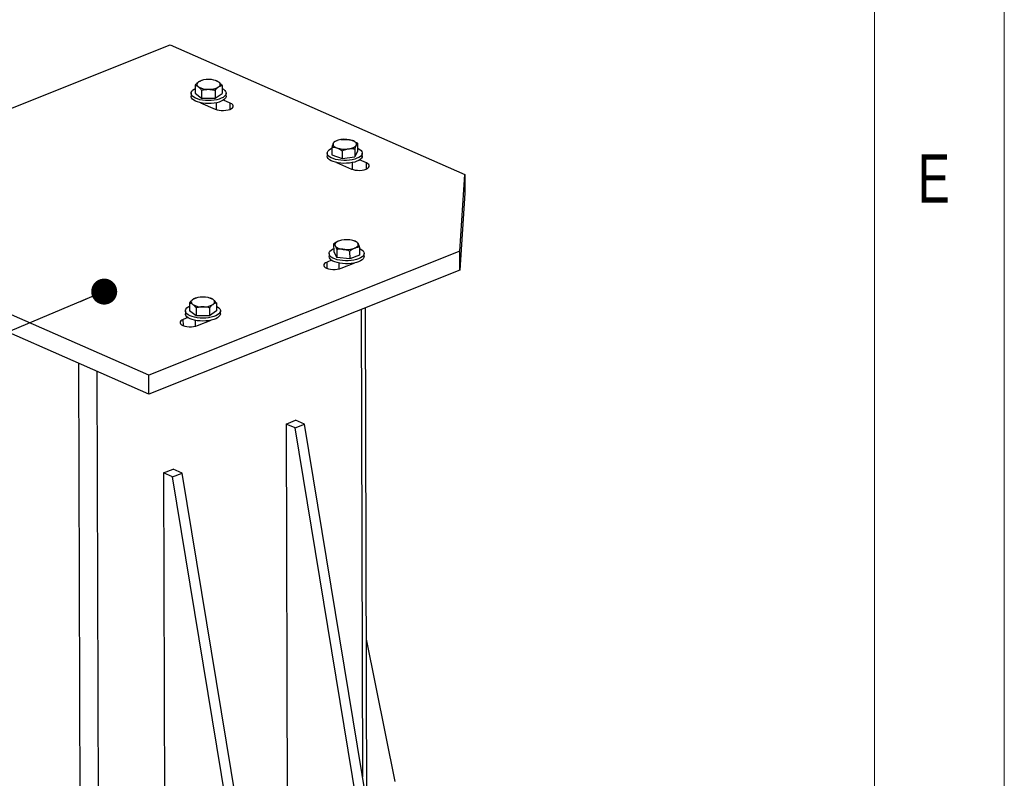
# Model space of a CAD drawing. Header units: millimetres. Extents: x 5 to 589, y 5 to 415.
# Tile 60 of 95: x 551 to 589, y 162 to 191. Entities that reach past the tile are written whole.
import ezdxf

# ---------------------------------------------------------------- set-up
doc = ezdxf.new("R2010")
doc.units = ezdxf.units.MM
doc.layers.add('NOTES', color=6, linetype='Continuous')
doc.layers.add('TRAIT-FORT', color=4, linetype='Continuous', lineweight=25)
doc.styles.add('SLDTEXTSTYLE0', font='TXT', dxfattribs={"width": 0.75})
doc.dimstyles.new('SLDDIMSTYLE7', dxfattribs={"dimtxt": 0.18, "dimasz": 1, "dimexe": 0, "dimexo": 0.0625, "dimgap": 0, "dimtad": 0, "dimtih": 1, "dimtoh": 1, "dimdec": 0, "dimrnd": 1e-09, "dimzin": 0, "dimdsep": 46, "dimtxsty": 'Standard', "dimblk1": 'DOT', "dimblk2": 'DOT', "dimsah": 1, "dimcen": 0.09, "dimadec": 0, "dimazin": 0, "dimtfac": 1, "dimtdec": 0, "dimtofl": 0, "dimtmove": 0, "dimatfit": 3, "dimldrblk": 'DOT', "dimfxl": 0, "dimfrac": 2, "dimtolj": 1, "dimtzin": 0, "dimarcsym": 0})

# ---------------------------------------------------------------- blocks, each defined once
blk = doc.blocks.new('_Dot')
at = {"color": 0, "linetype": 'ByBlock', "lineweight": -2}
blk.add_line((-0.5, 0), (-1, 0), dxfattribs=at)
at = {"color": 0, "linetype": 'ByBlock', "const_width": 0.5}
blk.add_lwpolyline([(-0.25, 0, 1), (0.25, 0, 1)], format="xyb", close=True, dxfattribs=at)

msp = doc.modelspace()

# ---------------------------------------------------------------- linework, layer by layer
at = {"color": 7, "linetype": 'Continuous', "lineweight": 18}
for p, q in [((589, 5), (589, 415)), ((584, 10), (584, 410))]:
    msp.add_line(p, q, dxfattribs=at)
at = {"layer": 'TRAIT-FORT', "color": 4, "linetype": 'Continuous', "lineweight": 25}
for p, q in [((541.2771, 184.1626), (556.8838, 190.3834)), ((556.8838, 190.3834), (568.2325, 185.3999)), ((557.8466, 188.8282), (557.8474, 188.5241)), ((558.0941, 189.0108), (558.0733, 189.0042)), ((558.663, 189.0042), (558.637, 189.0123)), ((558.8856, 188.8217), (558.8864, 188.5176)), ((557.6919, 188.519), (557.6922, 188.4054)), ((557.8474, 188.5241), (558.098, 188.3343)), ((558.0972, 188.6384), (558.098, 188.3343)), ((558.6167, 188.6352), (558.6175, 188.331)), ((558.6175, 188.331), (558.8864, 188.5176)), ((559.0422, 188.4092), (559.0419, 188.5227)), ((558.0563, 188.156), (558.6224, 187.9074)), ((558.0679, 188.1536), (558.0679, 188.1509)), ((558.098, 188.3343), (558.6175, 188.331)), ((558.6687, 187.8901), (558.6679, 188.1552)), ((559.2031, 188.1389), (558.9356, 188.2563)), ((559.2038, 187.909), (559.2031, 188.1389)), ((563.3351, 186.7093), (563.3202, 186.7046)), ((563.8788, 186.7106), (563.8781, 186.7108)), ((564.0994, 186.5942), (564.1002, 186.29)), ((562.933, 186.2175), (562.9333, 186.1039)), ((563.1149, 186.4528), (563.1157, 186.1486)), ((563.1157, 186.1486), (563.5059, 186.006)), ((563.505, 186.3101), (563.5059, 186.006)), ((563.9973, 186.3808), (563.9982, 186.0767)), ((564.1002, 186.29), (563.9982, 186.0767)), ((564.2833, 186.1077), (564.283, 186.2212)), ((563.2974, 185.8545), (563.8635, 185.6059)), ((563.309, 185.8521), (563.309, 185.8494)), ((563.5059, 186.006), (563.9982, 186.0767)), ((563.9097, 185.5885), (563.909, 185.8537)), ((564.4442, 185.8374), (564.1767, 185.9548)), ((564.4448, 185.6075), (564.4442, 185.8374)), ((568.0421, 182.443), (568.2325, 185.3999)), ((568.2325, 185.3999), (568.2345, 184.6732)), ((568.2345, 184.6732), (568.0441, 181.7163)), ((556.0648, 177.6689), (541.2771, 184.1626)), ((556.0668, 176.9422), (541.2791, 183.436)), ((563.1818, 182.7209), (563.1827, 182.4168)), ((563.9682, 182.8409), (563.9502, 182.8466)), ((568.0421, 182.443), (556.0648, 177.6689)), ((563.0051, 182.3532), (563.0054, 182.2397)), ((563.1827, 182.4168), (563.3013, 182.2055)), ((563.3004, 182.5096), (563.3013, 182.2055)), ((563.7978, 182.4479), (563.7987, 182.1438)), ((564.1767, 182.5975), (564.1775, 182.2934)), ((564.3554, 182.2434), (564.3551, 182.357)), ((568.0441, 181.7163), (568.0421, 182.443)), ((563.1003, 182.0959), (562.9257, 182.0263)), ((562.9263, 181.7831), (562.9257, 182.0263)), ((563.7987, 182.1438), (563.3013, 182.2055)), ((563.3811, 181.9878), (563.3818, 181.7567)), ((563.4759, 181.7846), (564.0005, 181.9937)), ((564.1775, 182.2934), (563.7987, 182.1438)), ((563.9811, 181.986), (563.9811, 181.9895)), ((568.0441, 181.7163), (556.0668, 176.9422)), ((557.6283, 180.4538), (557.6292, 180.1497)), ((557.876, 180.6403), (557.8532, 180.633)), ((558.4427, 180.6344), (558.4189, 180.6418)), ((558.6676, 180.4551), (558.6684, 180.1509)), ((557.4738, 180.1485), (557.4741, 180.0349)), ((557.8878, 179.9618), (557.6292, 180.1497)), ((557.887, 180.2659), (557.8878, 179.9618)), ((558.4066, 180.2665), (558.4074, 179.9624)), ((558.6684, 180.1509), (558.4074, 179.9624)), ((558.8241, 180.0387), (558.8238, 180.1522)), ((564.3, 162.2147), (564.2501, 180.204)), ((564.4592, 161.249), (564.4065, 180.2664)), ((557.569, 179.8911), (557.3944, 179.8215)), ((557.395, 179.5783), (557.3944, 179.8215)), ((557.8498, 179.783), (557.8505, 179.5519)), ((558.4074, 179.9624), (557.8878, 179.9618)), ((557.9446, 179.5799), (558.4692, 179.789)), ((558.4498, 179.7812), (558.4498, 179.7847)), ((553.4402, 154.7397), (553.3753, 178.1241)), ((554.1471, 154.7333), (554.083, 177.8134)), ((556.0668, 176.9422), (556.0648, 177.6689)), ((561.3556, 175.7933), (561.7185, 175.9379)), ((562.0624, 175.7869), (561.7185, 175.9379)), ((561.3556, 175.7933), (561.4047, 158.0809)), ((561.6995, 175.6422), (561.3556, 175.7933)), ((561.6995, 175.6422), (562.0624, 175.7869)), ((564.8437, 156.5707), (561.6995, 175.6422)), ((565.2067, 156.7154), (562.0624, 175.7869)), ((556.6373, 173.9125), (557.0002, 174.0572)), ((557.3441, 173.9062), (557.0002, 174.0572)), ((556.6373, 173.9125), (556.6864, 156.2002)), ((556.9812, 173.7615), (556.6373, 173.9125)), ((556.9812, 173.7615), (557.3441, 173.9062)), ((560.1254, 154.69), (556.9812, 173.7615)), ((560.4884, 154.8347), (557.3441, 173.9062)), ((565.5495, 162.0378), (564.4418, 167.52))]:
    msp.add_line(p, q, dxfattribs=at)
at = {"layer": 'TRAIT-FORT', "color": 4, "linetype": 'Continuous', "lineweight": 25, "flags": 128}
for points in [[(557.9809, 188.958), (557.9538, 188.9361), (557.9338, 188.9129), (557.9211, 188.8888), (557.9161, 188.8643), (557.9187, 188.8397), (557.929, 188.8155), (557.9468, 188.792), (557.9718, 188.7698)], [(558.751, 188.765), (558.7781, 188.7869), (558.7982, 188.8101), (558.8108, 188.8341), (558.8159, 188.8587), (558.8132, 188.8833), (558.8029, 188.9075), (558.7851, 188.9309), (558.7602, 188.9532)], [(559.0422, 188.4092), (559.0389, 188.3808), (559.0187, 188.3349), (558.9807, 188.2909), (558.926, 188.2502), (558.856, 188.2137), (558.7727, 188.1825), (558.6784, 188.1575), (558.5756, 188.1392), (558.467, 188.1283), (558.3558, 188.125), (558.2449, 188.1294), (558.1373, 188.1413), (558.036, 188.1606), (557.9437, 188.1865), (557.8629, 188.2185), (557.796, 188.2556), (557.7446, 188.2969), (557.7102, 188.3411), (557.6937, 188.3872), (557.6922, 188.4054)], [(558.8859, 188.7026), (558.9382, 188.6726), (558.9896, 188.6313), (559.024, 188.587), (559.0405, 188.5409), (559.0386, 188.4943), (559.0184, 188.4484), (558.9804, 188.4045), (558.9257, 188.3637), (558.8557, 188.3273), (558.7724, 188.2961), (558.6781, 188.271), (558.5752, 188.2528), (558.4667, 188.2419), (558.3555, 188.2385), (558.2445, 188.2429), (558.137, 188.2549), (558.0356, 188.2741), (557.9434, 188.3001), (557.8626, 188.332), (557.7957, 188.3692), (557.7443, 188.4104), (557.7099, 188.4547), (557.6934, 188.5008), (557.6953, 188.5474), (557.7155, 188.5933), (557.7534, 188.6372), (557.8082, 188.678), (557.8469, 188.6997)], [(558.6224, 187.9074), (558.6909, 187.8834), (558.7705, 187.8665), (558.8573, 187.8573), (558.9468, 187.8565), (559.0347, 187.8641), (559.1164, 187.8796), (559.1879, 187.9023), (559.2456, 187.9311), (559.2866, 187.9645), (559.3089, 188.0008), (559.3113, 188.0383), (559.2938, 188.075), (559.2571, 188.1091), (559.2031, 188.1389)], [(563.1658, 186.5959), (563.158, 186.5715), (563.1579, 186.5469), (563.1655, 186.5225), (563.1807, 186.4987), (563.2032, 186.476), (563.2325, 186.4548), (563.2683, 186.4353), (563.3098, 186.418)], [(563.463, 186.7379), (563.4086, 186.7284), (563.3575, 186.716), (563.3108, 186.701), (563.2691, 186.6835), (563.2332, 186.6639), (563.2037, 186.6425), (563.1811, 186.6197), (563.1658, 186.5959)], [(563.7511, 186.382), (563.8055, 186.3915), (563.8565, 186.4039), (563.9033, 186.419), (563.9449, 186.4364), (563.9808, 186.456), (564.0103, 186.4774), (564.0329, 186.5002), (564.0483, 186.524)], [(564.0483, 186.524), (564.056, 186.5484), (564.0561, 186.573), (564.0485, 186.5974), (564.0333, 186.6212), (564.0109, 186.6439), (563.9815, 186.6652), (563.9458, 186.6846), (563.9042, 186.702)], [(564.0999, 186.4138), (564.1297, 186.3997), (564.193, 186.3615), (564.2405, 186.3194), (564.2706, 186.2746), (564.2827, 186.2282), (564.2764, 186.1817), (564.2519, 186.1361), (564.2098, 186.0929), (564.1513, 186.053), (564.0779, 186.0178), (563.9918, 185.988), (563.8951, 185.9645), (563.7907, 185.948), (563.6812, 185.9389), (563.5698, 185.9374), (563.4594, 185.9436), (563.353, 185.9574), (563.2536, 185.9782), (563.1639, 186.0057), (563.0863, 186.039), (563.0229, 186.0772), (562.9755, 186.1193), (562.9453, 186.1641), (562.9332, 186.2104), (562.9395, 186.257), (562.9641, 186.3026), (563.0062, 186.3458), (563.0647, 186.3856), (563.115, 186.4111)], [(564.2833, 186.1077), (564.2767, 186.0681), (564.2522, 186.0226), (564.2101, 185.9793), (564.1516, 185.9395), (564.0782, 185.9042), (563.9921, 185.8744), (563.8954, 185.851), (563.791, 185.8344), (563.6815, 185.8253), (563.5701, 185.8238), (563.4597, 185.8301), (563.3533, 185.8438), (563.2539, 185.8647), (563.1642, 185.8922), (563.0866, 185.9255), (563.0232, 185.9637), (562.9758, 186.0058), (562.9456, 186.0506), (562.9335, 186.0969), (562.9333, 186.1039)], [(563.8635, 185.6059), (563.932, 185.5819), (564.0116, 185.5649), (564.0984, 185.5558), (564.1879, 185.555), (564.2757, 185.5626), (564.3575, 185.5781), (564.429, 185.6008), (564.4867, 185.6296), (564.5277, 185.663), (564.55, 185.6993), (564.5524, 185.7368), (564.5348, 185.7735), (564.4981, 185.8076), (564.4442, 185.8374)], [(563.3712, 182.8322), (563.331, 182.8142), (563.2967, 182.7941), (563.2691, 182.7723), (563.2484, 182.7492), (563.2351, 182.7252), (563.2294, 182.7006), (563.2314, 182.676), (563.241, 182.6518)], [(564.1173, 182.7397), (564.1001, 182.7632), (564.0758, 182.7856), (564.0446, 182.8064), (564.0072, 182.8253), (563.9642, 182.842), (563.9163, 182.8562), (563.8644, 182.8677), (563.8093, 182.8762)], [(563.9872, 182.5592), (564.0273, 182.5773), (564.0616, 182.5974), (564.0893, 182.6192), (564.1099, 182.6423), (564.1232, 182.6663), (564.1289, 182.6908), (564.1269, 182.7154), (564.1173, 182.7397)], [(564.0567, 182.1217), (563.9593, 182.0987), (563.8544, 182.0828), (563.7447, 182.0742), (563.6332, 182.0734), (563.523, 182.0802), (563.4171, 182.0945), (563.3184, 182.1159), (563.2295, 182.1439), (563.1529, 182.1776), (563.0907, 182.2161), (563.0446, 182.2585), (563.0158, 182.3035), (563.0052, 182.3499), (563.0129, 182.3964), (563.0389, 182.4418), (563.0823, 182.4848), (563.142, 182.5243), (563.1823, 182.5446)], [(563.241, 182.6518), (563.2582, 182.6283), (563.2825, 182.6059), (563.3137, 182.5851), (563.3511, 182.5662), (563.3941, 182.5494), (563.442, 182.5352), (563.4939, 182.5238), (563.549, 182.5153)], [(564.1768, 182.5474), (564.2073, 182.5326), (564.2695, 182.4941), (564.3156, 182.4517), (564.3444, 182.4067), (564.355, 182.3604), (564.3473, 182.3138), (564.3213, 182.2684), (564.2779, 182.2254), (564.2182, 182.1859), (564.1437, 182.151), (564.0567, 182.1217)], [(562.9257, 182.0263), (562.868, 181.9975), (562.8269, 181.9641), (562.8047, 181.9277), (562.8022, 181.8903), (562.8198, 181.8536), (562.8565, 181.8195), (562.9104, 181.7897), (562.9789, 181.7657), (563.0586, 181.7488), (563.1453, 181.7396), (563.2348, 181.7388), (563.3227, 181.7464), (563.4044, 181.7619), (563.4759, 181.7846)], [(564.057, 182.0081), (563.9596, 181.9852), (563.8547, 181.9692), (563.745, 181.9607), (563.6335, 181.9598), (563.5233, 181.9666), (563.4174, 181.981), (563.3187, 182.0024), (563.2298, 182.0303), (563.1532, 182.064), (563.091, 182.1026), (563.0449, 182.1449), (563.0161, 182.1899), (563.0055, 182.2363), (563.0054, 182.2397)], [(564.3554, 182.2434), (564.3476, 182.2003), (564.3217, 182.1549), (564.2782, 182.1118), (564.2185, 182.0723), (564.1441, 182.0374), (564.057, 182.0081)], [(558.0382, 179.8716), (557.9301, 179.8827), (557.828, 179.9012), (557.7346, 179.9265), (557.6525, 179.9578), (557.584, 179.9944), (557.5308, 180.0353), (557.4946, 180.0793), (557.4761, 180.1253), (557.4761, 180.1719), (557.4943, 180.2179), (557.5305, 180.2621), (557.5834, 180.3033), (557.6287, 180.3291)], [(558.6679, 180.332), (558.7136, 180.3062), (558.7667, 180.2653), (558.803, 180.2213), (558.8214, 180.1754), (558.8215, 180.1288), (558.8033, 180.0827), (558.7671, 180.0385), (558.7141, 179.9974), (558.6457, 179.9604), (558.5638, 179.9286), (558.4705, 179.9029), (558.3684, 179.8839), (558.2604, 179.8721), (558.1493, 179.868), (558.0382, 179.8716)], [(557.3944, 179.8215), (557.3366, 179.7927), (557.2956, 179.7593), (557.2733, 179.723), (557.2709, 179.6855), (557.2885, 179.6488), (557.3252, 179.6147), (557.3791, 179.5849), (557.4476, 179.561), (557.5272, 179.544), (557.614, 179.5349), (557.7035, 179.5341), (557.7914, 179.5416), (557.8731, 179.5571), (557.9446, 179.5799)], [(558.0385, 179.758), (557.9304, 179.7692), (557.8283, 179.7877), (557.7349, 179.8129), (557.6528, 179.8443), (557.5843, 179.8809), (557.5312, 179.9218), (557.4949, 179.9658), (557.4765, 180.0117), (557.4741, 180.0349)], [(558.8241, 180.0387), (558.8218, 180.0152), (558.8036, 179.9692), (558.7675, 179.925), (558.7145, 179.8838), (558.6461, 179.8469), (558.5641, 179.8151), (558.4708, 179.7893), (558.3687, 179.7703), (558.2607, 179.7586), (558.1496, 179.7545), (558.0385, 179.758)]]:
    msp.add_lwpolyline(points, dxfattribs=at)
at = {"layer": 'TRAIT-FORT', "color": 4, "linetype": 'Continuous', "lineweight": 25}
for centre, radius, start, end in [((558.3247, 189.3616), 0.689, 239.18702, 272.67177), ((558.3369, 188.3204), 0.7302, 87.00597, 119.18125), ((558.4072, 188.3614), 0.689, 59.18702, 92.67177), ((558.395, 189.4025), 0.7302, 267.00597, 299.18125), ((563.6079, 185.7912), 0.9578, 71.97798, 98.70131), ((563.6062, 187.3288), 0.9578, 251.97798, 278.70131), ((563.6817, 181.9425), 0.9423, 82.21815, 109.24003), ((563.6766, 183.4489), 0.9423, 262.21815, 289.24003), ((557.8057, 180.4902), 0.1054, 116.43485, 242.84534), ((558.1151, 179.9666), 0.7134, 87.27356, 119.96781), ((558.1851, 179.974), 0.7061, 60.00585, 92.93132), ((558.49, 180.4917), 0.1054, 296.43485, 62.84534), ((558.1106, 181.0079), 0.7061, 240.00585, 272.93132), ((558.1806, 181.0153), 0.7134, 267.27356, 299.96781)]:
    msp.add_arc(centre, radius, start, end, dxfattribs=at)
for points, knots in [([(557.8466, 188.8282), (557.8574, 188.8409), (557.8791, 188.8665), (557.9124, 188.9011), (557.9464, 188.9326), (557.9694, 188.9495), (557.9809, 188.958)], [0, 0, 0, 0, 0.24726861, 0.49536257, 0.74687401, 1, 1, 1, 1]), ([(557.8466, 188.8282), (557.8567, 188.8257), (557.8769, 188.8209), (557.908, 188.8088), (557.9396, 188.7926), (557.961, 188.7774), (557.9718, 188.7698)], [0, 0, 0, 0, 0.24726861, 0.49536257, 0.74687401, 1, 1, 1, 1]), ([(557.9718, 188.7698), (557.9747, 188.7675), (557.9875, 188.7577), (558.01, 188.7379), (558.0392, 188.7082), (558.0683, 188.6751), (558.0876, 188.6506), (558.0972, 188.6384)], [0, 0, 0, 0, 0.07005562, 0.29981264, 0.53083129, 0.76502558, 1, 1, 1, 1]), ([(557.9809, 188.958), (557.9841, 188.9602), (557.9977, 188.9695), (558.0219, 188.9834), (558.0496, 188.9963), (558.0667, 189.0017), (558.0735, 189.0039)], [0, 0, 0, 0, 0.1024949, 0.4386408, 0.7766326, 1, 1, 1, 1]), ([(558.663, 189.0041), (558.6638, 189.0039), (558.6747, 189.001), (558.6964, 188.9919), (558.728, 188.9761), (558.7494, 188.9608), (558.7602, 188.9532)], [0, 0, 0, 0, 0.0245027, 0.3460184, 0.671963, 1, 1, 1, 1]), ([(558.751, 188.765), (558.7542, 188.7671), (558.7679, 188.7764), (558.792, 188.7904), (558.8234, 188.8046), (558.8546, 188.8152), (558.8752, 188.8196), (558.8856, 188.8217)], [0, 0, 0, 0, 0.0700556, 0.2998126, 0.5308313, 0.7650256, 1, 1, 1, 1]), ([(558.7602, 188.9532), (558.7631, 188.9509), (558.7758, 188.9411), (558.7983, 188.9213), (558.8276, 188.8916), (558.8567, 188.8584), (558.8759, 188.834), (558.8856, 188.8217)], [0, 0, 0, 0, 0.0700556, 0.2998126, 0.5308313, 0.7650256, 1, 1, 1, 1]), ([(558.0972, 188.6384), (558.1137, 188.6424), (558.1471, 188.6506), (558.1981, 188.6604), (558.2504, 188.6679), (558.3033, 188.6726), (558.339, 188.6731), (558.3568, 188.6733)], [0, 0, 0, 0, 0.1947331, 0.3943865, 0.5945898, 0.7968571, 1, 1, 1, 1]), ([(558.3568, 188.6733), (558.3761, 188.6728), (558.4124, 188.6719), (558.4655, 188.6662), (558.5162, 188.6583), (558.5667, 188.648), (558.6, 188.6395), (558.6167, 188.6352)], [0, 0, 0, 0, 0.2190861, 0.4128361, 0.6072728, 0.8034231, 1, 1, 1, 1]), ([(558.6167, 188.6352), (558.6275, 188.6479), (558.6492, 188.6735), (558.6826, 188.7081), (558.7166, 188.7395), (558.7395, 188.7565), (558.751, 188.765)], [0, 0, 0, 0, 0.2472686, 0.4953626, 0.746874, 1, 1, 1, 1]), ([(563.1658, 186.5959), (563.1646, 186.5934), (563.1594, 186.5824), (563.1503, 186.5605), (563.1384, 186.5281), (563.1265, 186.4922), (563.1188, 186.4659), (563.1149, 186.4528)], [0, 0, 0, 0, 0.0700556, 0.2998126, 0.5308313, 0.7650256, 1, 1, 1, 1]), ([(563.2169, 186.6661), (563.2128, 186.6627), (563.2045, 186.6559), (563.1918, 186.6409), (563.1789, 186.6218), (563.1702, 186.6046), (563.1658, 186.5959)], [0, 0, 0, 0, 0.2472686, 0.4953626, 0.746874, 1, 1, 1, 1]), ([(563.2169, 186.6661), (563.2368, 186.6743), (563.2709, 186.6883), (563.3058, 186.6995), (563.3204, 186.7042)], [0, 0, 0, 0, 0.5809679, 1, 1, 1, 1]), ([(563.463, 186.7379), (563.4688, 186.7387), (563.4938, 186.7422), (563.538, 186.7458), (563.5954, 186.7464), (563.6526, 186.7435), (563.6903, 186.739), (563.7092, 186.7368)], [0, 0, 0, 0, 0.0700556, 0.2998126, 0.5308313, 0.7650256, 1, 1, 1, 1]), ([(563.7092, 186.7368), (563.7154, 186.7366), (563.7278, 186.7364), (563.7657, 186.7342), (563.8243, 186.7273), (563.8774, 186.7105), (563.9042, 186.702)], [0, 0, 0, 0, 0.0973863, 0.1948131, 0.5946686, 1, 1, 1, 1]), ([(563.9042, 186.702), (563.9187, 186.6963), (563.9459, 186.6856), (563.9858, 186.6658), (564.0239, 186.6443), (564.0619, 186.6204), (564.0869, 186.6029), (564.0994, 186.5942)], [0, 0, 0, 0, 0.2190861, 0.4128361, 0.6072728, 0.8034231, 1, 1, 1, 1]), ([(564.0483, 186.524), (564.047, 186.5214), (564.0419, 186.5104), (564.0327, 186.4885), (564.0208, 186.4561), (564.009, 186.4202), (564.0012, 186.394), (563.9973, 186.3808)], [0, 0, 0, 0, 0.07005562, 0.29981264, 0.53083129, 0.76502558, 1, 1, 1, 1]), ([(564.0994, 186.5942), (564.0953, 186.5908), (564.087, 186.584), (564.0743, 186.569), (564.0613, 186.5499), (564.0526, 186.5326), (564.0483, 186.524)], [0, 0, 0, 0, 0.2472686, 0.4953626, 0.746874, 1, 1, 1, 1]), ([(563.1149, 186.4528), (563.1272, 186.4524), (563.1523, 186.4516), (563.1907, 186.4477), (563.2299, 186.4411), (563.2697, 186.4317), (563.2964, 186.4225), (563.3098, 186.418)], [0, 0, 0, 0, 0.1947331, 0.3943865, 0.5945898, 0.7968571, 1, 1, 1, 1]), ([(563.3098, 186.418), (563.3243, 186.4123), (563.3516, 186.4016), (563.3915, 186.3818), (563.4296, 186.3602), (563.4675, 186.3364), (563.4925, 186.3189), (563.505, 186.3101)], [0, 0, 0, 0, 0.2190861, 0.4128361, 0.6072728, 0.8034231, 1, 1, 1, 1]), ([(563.505, 186.3101), (563.5249, 186.3182), (563.5647, 186.3344), (563.6257, 186.3546), (563.6879, 186.3714), (563.73, 186.3785), (563.7511, 186.382)], [0, 0, 0, 0, 0.2472686, 0.4953626, 0.746874, 1, 1, 1, 1]), ([(563.7511, 186.382), (563.7569, 186.3828), (563.7819, 186.3862), (563.8261, 186.3898), (563.8835, 186.3905), (563.9407, 186.3876), (563.9784, 186.3831), (563.9973, 186.3808)], [0, 0, 0, 0, 0.0700556, 0.2998126, 0.5308313, 0.7650256, 1, 1, 1, 1]), ([(563.3712, 182.8322), (563.3571, 182.8263), (563.3306, 182.8152), (563.2919, 182.7946), (563.255, 182.7724), (563.2182, 182.7479), (563.194, 182.7299), (563.1818, 182.7209)], [0, 0, 0, 0, 0.21908612, 0.41283615, 0.60727282, 0.8034231, 1, 1, 1, 1]), ([(563.1818, 182.7209), (563.1866, 182.7176), (563.1962, 182.711), (563.2109, 182.6962), (563.2258, 182.6774), (563.236, 182.6603), (563.241, 182.6518)], [0, 0, 0, 0, 0.2472686, 0.4953626, 0.746874, 1, 1, 1, 1]), ([(564.0581, 182.8088), (564.038, 182.8167), (564.0083, 182.8283), (563.9779, 182.8375), (563.9681, 182.8405)], [0, 0, 0, 0, 0.6744052, 1, 1, 1, 1]), ([(564.0581, 182.8088), (564.0629, 182.8055), (564.0724, 182.7989), (564.0871, 182.7841), (564.1021, 182.7653), (564.1122, 182.7482), (564.1173, 182.7397)], [0, 0, 0, 0, 0.2472686, 0.4953626, 0.746874, 1, 1, 1, 1]), ([(564.1173, 182.7397), (564.1187, 182.7371), (564.1247, 182.7262), (564.1354, 182.7045), (564.1492, 182.6723), (564.163, 182.6367), (564.1721, 182.6106), (564.1767, 182.5975)], [0, 0, 0, 0, 0.0700556, 0.2998126, 0.5308313, 0.7650256, 1, 1, 1, 1]), ([(563.241, 182.6518), (563.2424, 182.6492), (563.2485, 182.6383), (563.2591, 182.6166), (563.2729, 182.5844), (563.2868, 182.5488), (563.2959, 182.5227), (563.3004, 182.5096)], [0, 0, 0, 0, 0.0700556, 0.2998126, 0.5308313, 0.7650256, 1, 1, 1, 1]), ([(563.549, 182.5153), (563.5431, 182.5159), (563.5179, 182.5189), (563.4733, 182.5217), (563.4153, 182.5213), (563.3575, 182.5174), (563.3195, 182.5122), (563.3004, 182.5096)], [0, 0, 0, 0, 0.07005562, 0.29981264, 0.53083129, 0.76502558, 1, 1, 1, 1]), ([(563.7978, 182.4479), (563.7777, 182.4556), (563.7375, 182.471), (563.6757, 182.4902), (563.6128, 182.5058), (563.5703, 182.5121), (563.549, 182.5153)], [0, 0, 0, 0, 0.2472686, 0.4953626, 0.746874, 1, 1, 1, 1]), ([(563.9872, 182.5592), (563.9731, 182.5533), (563.9466, 182.5421), (563.9079, 182.5216), (563.871, 182.4993), (563.8342, 182.4748), (563.81, 182.4569), (563.7978, 182.4479)], [0, 0, 0, 0, 0.2190861, 0.4128361, 0.6072728, 0.8034231, 1, 1, 1, 1]), ([(564.1767, 182.5975), (564.1707, 182.5973), (564.1586, 182.5967), (564.1217, 182.5939), (564.0648, 182.586), (564.0131, 182.5682), (563.9872, 182.5592)], [0, 0, 0, 0, 0.0973863, 0.1948131, 0.5946686, 1, 1, 1, 1]), ([(557.7587, 180.5846), (557.7556, 180.5823), (557.7424, 180.5726), (557.719, 180.5529), (557.6886, 180.5234), (557.6583, 180.4904), (557.6383, 180.466), (557.6283, 180.4538)], [0, 0, 0, 0, 0.07005562, 0.29981264, 0.53083129, 0.76502558, 1, 1, 1, 1]), ([(557.7576, 180.3964), (557.7545, 180.3986), (557.7414, 180.4079), (557.7182, 180.422), (557.688, 180.4364), (557.658, 180.4471), (557.6382, 180.4516), (557.6283, 180.4538)], [0, 0, 0, 0, 0.0700556, 0.2998126, 0.5308313, 0.7650256, 1, 1, 1, 1]), ([(557.8532, 180.6328), (557.844, 180.6297), (557.8238, 180.6228), (557.7922, 180.6072), (557.7699, 180.5921), (557.7587, 180.5846)], [0, 0, 0, 0, 0.2984372, 0.6480963, 1, 1, 1, 1]), ([(558.5382, 180.5855), (558.5351, 180.5877), (558.522, 180.5971), (558.4988, 180.6111), (558.4699, 180.6251), (558.4513, 180.6313), (558.4426, 180.6342)], [0, 0, 0, 0, 0.0953275, 0.4079669, 0.7223231, 1, 1, 1, 1]), ([(558.6676, 180.4551), (558.657, 180.4527), (558.6359, 180.4479), (558.6035, 180.436), (558.5704, 180.42), (558.5482, 180.4049), (558.537, 180.3973)], [0, 0, 0, 0, 0.2472686, 0.4953626, 0.746874, 1, 1, 1, 1]), ([(558.6676, 180.4551), (558.6571, 180.4679), (558.6362, 180.4935), (558.604, 180.5283), (558.5713, 180.5599), (558.5492, 180.577), (558.5382, 180.5855)], [0, 0, 0, 0, 0.2472686, 0.4953626, 0.746874, 1, 1, 1, 1]), ([(557.887, 180.2659), (557.8765, 180.2787), (557.8556, 180.3044), (557.8234, 180.3392), (557.7907, 180.3708), (557.7686, 180.3878), (557.7576, 180.3964)], [0, 0, 0, 0, 0.2472686, 0.4953626, 0.746874, 1, 1, 1, 1]), ([(558.1467, 180.3027), (558.1274, 180.3023), (558.0911, 180.3016), (558.038, 180.2962), (557.9873, 180.2886), (557.9369, 180.2785), (557.9036, 180.2701), (557.887, 180.2659)], [0, 0, 0, 0, 0.2190861, 0.4128361, 0.6072728, 0.8034231, 1, 1, 1, 1]), ([(558.4066, 180.2665), (558.3983, 180.2686), (558.3818, 180.2729), (558.3312, 180.2845), (558.2531, 180.299), (558.1823, 180.3015), (558.1467, 180.3027)], [0, 0, 0, 0, 0.0973863, 0.1948131, 0.5946686, 1, 1, 1, 1]), ([(558.537, 180.3973), (558.5339, 180.395), (558.5206, 180.3853), (558.4972, 180.3656), (558.4668, 180.3361), (558.4365, 180.3031), (558.4166, 180.2787), (558.4066, 180.2665)], [0, 0, 0, 0, 0.0700556, 0.2998126, 0.5308313, 0.7650256, 1, 1, 1, 1])]:
    msp.add_open_spline(points, degree=3, knots=knots, dxfattribs=at)

# ---------------------------------------------------------------- texts
at = {"layer": 'NOTES', "color": 211, "insert": (585.6667, 186.168), "char_height": 1.8521, "attachment_point": 1, "style": 'SLDTEXTSTYLE0'}
msp.add_mtext('E', dxfattribs=at)

# ---------------------------------------------------------------- leaders
at = {"layer": 'NOTES', "color": 211}
msp.add_leader([(554.3486, 180.889), (469.315, 145.1624)], dimstyle='SLDDIMSTYLE7', dxfattribs=at)

doc.saveas('drawing.dxf')
